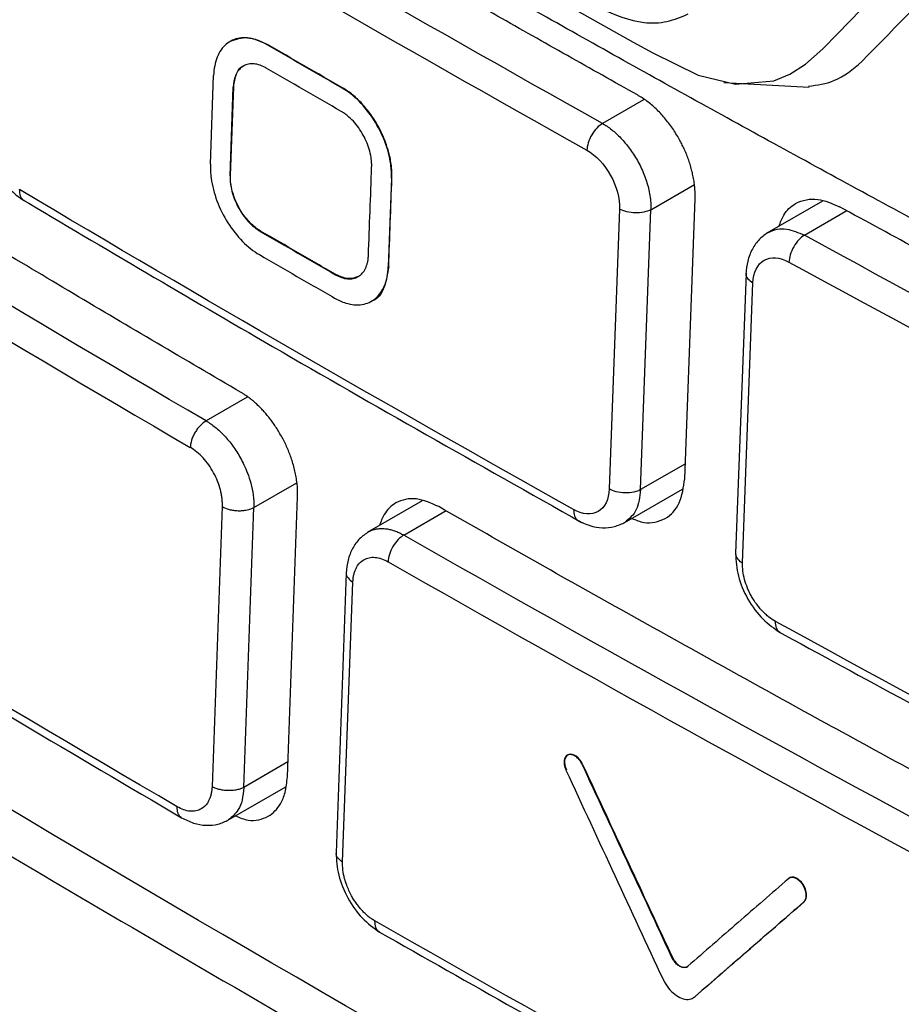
# Model space of a CAD drawing. Header units: millimetres. Extents: x 87 to 936, y -49 to 894.
# Tile 93 of 107: x 744 to 759, y 676 to 694. Entities that reach past the tile are written whole.
import ezdxf

# ---------------------------------------------------------------- set-up
doc = ezdxf.new("R2010")
doc.units = ezdxf.units.MM

msp = doc.modelspace()

# ---------------------------------------------------------------- linework, layer by layer
at = {"color": 7, "linetype": 'Continuous', "lineweight": 25}
for p, q in [((748.06, 693.611), (748.053, 693.607)), ((747.04, 691.47), (747.097, 693.055)), ((756.222, 692.931), (757.749, 692.847)), ((747.392, 691.265), (747.449, 692.85)), ((747.399, 691.269), (747.457, 692.854)), ((747.457, 692.854), (747.449, 692.85)), ((749.403, 692.835), (749.396, 692.831)), ((747.399, 691.269), (747.392, 691.265)), ((750.279, 691.218), (750.222, 689.633)), ((750.286, 691.222), (750.279, 691.218)), ((755.525, 685.848), (755.71, 690.854)), ((757.989, 690.811), (756.994, 690.237)), ((754.359, 690.669), (754.174, 685.664)), ((754.735, 685.652), (754.919, 690.657)), ((747.939, 690.275), (747.931, 690.27)), ((750.229, 689.637), (750.222, 689.633)), ((749.282, 689.499), (749.275, 689.495)), ((756.62, 689.523), (756.434, 684.51)), ((756.558, 684.343), (756.744, 689.349)), ((754.438, 685.058), (755.481, 685.66)), ((748.417, 680.518), (748.6, 685.523)), ((747.253, 685.348), (747.07, 680.343)), ((747.636, 680.328), (747.82, 685.333)), ((750.826, 685.45), (749.845, 684.884)), ((749.47, 684.164), (749.287, 679.159)), ((749.405, 678.995), (749.588, 684)), ((753.45, 680.919), (753.406, 680.894)), ((753.698, 680.74), (753.691, 680.736)), ((747.353, 679.741), (748.391, 680.341)), ((757.421, 678.721), (757.376, 678.696)), ((757.66, 678.284), (757.653, 678.28)), ((755.302, 677.292), (755.295, 677.288)), ((755.642, 676.546), (755.709, 676.585)), ((755.71, 676.589), (755.703, 676.585))]:
    msp.add_line(p, q, dxfattribs=at)
at = {"color": 8, "linetype": 'Continuous', "lineweight": 25}
for p, q in [((754.786, 692.622), (754.052, 692.198)), ((754.919, 690.657), (755.696, 691.106)), ((757.663, 690.201), (758.424, 690.64)), ((747.699, 687.304), (746.964, 686.88)), ((755.535, 686.113), (754.735, 685.652)), ((747.82, 685.333), (748.584, 685.774)), ((750.5, 684.839), (751.256, 685.276)), ((748.427, 680.784), (747.636, 680.328))]:
    msp.add_line(p, q, dxfattribs=at)
at = {"color": 7, "linetype": 'Continuous', "lineweight": 25, "flags": 128}
msp.add_lwpolyline([(753.488, 694.277), (754.604, 693.655), (754.956, 693.46), (755.766, 693.06), (756.429, 692.901), (757.12, 692.963), (757.404, 693.078), (757.683, 693.259), (757.995, 693.534), (758.262, 693.809), (758.671, 694.23)], dxfattribs=at)
at = {"color": 8, "linetype": 'Continuous', "lineweight": 25}
msp.add_arc((756.63, 684.526), 0.197, 184.6019, 248.4267, dxfattribs=at)
at = {"color": 7, "linetype": 'Continuous', "lineweight": 25}
for points, knots in [([(724.149, 715.497), (724.038, 713.503), (723.909, 711.169), (723.77, 708.49), (723.714, 707.469), (723.664, 706.216), (724.221, 704.596), (724.819, 702.831), (725.69, 700.278), (727.189, 695.903), (728.866, 690.991), (730.323, 686.88), (730.969, 684.903), (731.433, 683.768), (731.918, 682.987), (732.631, 682.106), (733.643, 681.404), (734.817, 680.764), (736.002, 680.07), (738.031, 678.903), (741.881, 676.677), (748.839, 672.661), (755.429, 668.861), (760.027, 666.2), (761.338, 665.448), (761.995, 665.059), (762.632, 664.901), (763.092, 664.88), (763.304, 664.972), (763.346, 664.991)], [0, 0, 0, 0, 0.0880664, 0.1030767, 0.1182539, 0.1334634, 0.1572322, 0.1809713, 0.2044249, 0.2589413, 0.3558069, 0.4006739, 0.4235076, 0.4348973, 0.4462099, 0.45751, 0.477936, 0.4986684, 0.5194008, 0.5401331, 0.605292, 0.7216472, 0.905608, 0.9515982, 0.9630957, 0.9745527, 0.9858862, 0.9971864, 1, 1, 1, 1]), ([(726.703, 713.006), (726.641, 711.19), (726.571, 709.147), (726.394, 706.853), (726.629, 705.899), (726.974, 704.889), (727.437, 703.401), (728.263, 700.826), (729.802, 696.036), (731.242, 691.541), (732.442, 687.998), (732.807, 686.725), (733.315, 685.777), (733.859, 685.042), (734.596, 684.481), (735.424, 683.995), (736.642, 683.229), (738.763, 681.932), (742.747, 679.515), (749.13, 675.774), (755.967, 671.883), (760.872, 669.302), (762.85, 668.193), (763.435, 668.042), (763.969, 668.078), (764.573, 668.386), (765.051, 669.174), (767.241, 671.946), (769.553, 675.102), (771.715, 677.929), (772.125, 678.464)], [0, 0, 0, 0, 0.069218, 0.077842, 0.089305, 0.100964, 0.112614, 0.140072, 0.189104, 0.276662, 0.293966, 0.311222, 0.319743, 0.328222, 0.341162, 0.354331, 0.3675, 0.398539, 0.453964, 0.552929, 0.691342, 0.760557, 0.769193, 0.777728, 0.786215, 0.794705, 0.811956, 0.829261, 0.967692, 1, 1, 1, 1]), ([(770, 685.048), (769.486, 685.309), (768.458, 685.831), (766.925, 686.619), (765.398, 687.411), (763.877, 688.207), (762.363, 689.007), (760.856, 689.811), (759.355, 690.619), (757.861, 691.431), (756.373, 692.247), (754.891, 693.067), (753.417, 693.891), (751.948, 694.719), (750.487, 695.552), (748.547, 696.666), (746.139, 698.069), (743.276, 699.768), (740.442, 701.483), (737.636, 703.212), (734.858, 704.956), (732.105, 706.715), (730.294, 707.9), (729.389, 708.492)], [0, 0, 0, 0, 0.035725, 0.071446, 0.107162, 0.142875, 0.178586, 0.214295, 0.250004, 0.285712, 0.32142, 0.357131, 0.392843, 0.428558, 0.464277, 0.500001, 0.571441, 0.642867, 0.714285, 0.785701, 0.857121, 0.928552, 1, 1, 1, 1]), ([(754.678, 692.708), (754.26, 692.942), (753.423, 693.412), (752.174, 694.119), (750.929, 694.829), (749.276, 695.78), (747.22, 696.975), (745.593, 697.94), (744.779, 698.423)], [0, 0, 0, 0, 0.1250021, 0.2500016, 0.3750004, 0.5000005, 0.7499793, 1, 1, 1, 1]), ([(754.002, 694.258), (754.268, 694.147), (754.676, 693.975), (755.217, 694.002), (755.462, 694.105), (755.586, 694.157)], [0, 0, 0, 0, 0.480005, 0.736364, 1, 1, 1, 1]), ([(747.589, 687.389), (747.087, 687.683), (746.084, 688.27), (744.587, 689.156), (743.097, 690.045), (741.614, 690.938), (740.138, 691.836), (738.669, 692.737), (737.695, 693.341), (737.209, 693.643)], [0, 0, 0, 0, 0.142854, 0.285705, 0.428554, 0.571405, 0.714261, 0.857125, 1, 1, 1, 1]), ([(748.053, 693.607), (747.986, 693.646), (747.918, 693.676), (747.851, 693.697), (747.75, 693.728), (747.651, 693.738), (747.562, 693.724), (747.472, 693.71), (747.39, 693.673), (747.323, 693.616), (747.255, 693.558), (747.2, 693.479), (747.162, 693.384), (747.124, 693.289), (747.102, 693.176), (747.097, 693.055)], [0, 0, 0, 0, 0.139712, 0.139712, 0.139712, 0.354596, 0.354596, 0.354596, 0.569663, 0.569663, 0.569663, 0.784835, 0.784835, 0.784835, 1, 1, 1, 1]), ([(747.4, 693.669), (747.498, 693.705), (747.694, 693.778), (747.938, 693.666), (748.06, 693.611)], [0, 0, 0, 0, 0.498867, 1, 1, 1, 1]), ([(748.038, 693.19), (748.019, 693.2), (747.982, 693.22), (747.909, 693.249), (747.819, 693.269), (747.718, 693.264), (747.629, 693.23), (747.555, 693.17), (747.498, 693.084), (747.468, 692.995), (747.453, 692.915), (747.451, 692.872), (747.449, 692.85)], [0, 0, 0, 0, 0.062404, 0.124884, 0.249973, 0.374692, 0.499649, 0.624221, 0.749271, 0.874286, 0.937359, 1, 1, 1, 1]), ([(747.457, 692.854), (747.469, 692.934), (747.495, 693.093), (747.576, 693.217), (747.639, 693.23), (747.639, 693.23)], [0, 0, 0, 0, 0.499442, 0.999073, 1, 1, 1, 1]), ([(757.737, 692.864), (757.894, 692.886), (758.259, 692.936), (758.533, 693.172), (758.689, 693.305)], [0, 0, 0, 0, 0.432732, 1, 1, 1, 1]), ([(750.279, 691.218), (750.282, 691.298), (750.278, 691.383), (750.265, 691.47), (750.247, 691.601), (750.211, 691.74), (750.159, 691.874), (750.108, 692.008), (750.041, 692.142), (749.963, 692.264), (749.885, 692.385), (749.795, 692.499), (749.699, 692.595), (749.603, 692.691), (749.499, 692.772), (749.396, 692.831)], [0, 0, 0, 0, 0.140885, 0.140885, 0.140885, 0.355818, 0.355818, 0.355818, 0.570587, 0.570587, 0.570587, 0.785292, 0.785292, 0.785292, 1, 1, 1, 1]), ([(750.286, 691.222), (750.287, 691.246), (750.288, 691.294), (750.284, 691.368), (750.276, 691.456), (750.26, 691.559), (750.227, 691.7), (750.165, 691.898), (750.058, 692.13), (749.913, 692.361), (749.783, 692.522), (749.671, 692.635), (749.584, 692.712), (749.494, 692.78), (749.434, 692.817), (749.403, 692.835)], [0, 0, 0, 0, 0.041621, 0.083188, 0.124879, 0.187287, 0.250083, 0.349677, 0.499635, 0.624161, 0.749188, 0.81157, 0.874308, 0.937372, 1, 1, 1, 1]), ([(755.71, 690.854), (755.71, 690.888), (755.711, 690.956), (755.704, 691.061), (755.691, 691.165), (755.672, 691.268), (755.648, 691.37), (755.62, 691.469), (755.587, 691.566), (755.551, 691.659), (755.512, 691.748), (755.471, 691.833), (755.405, 691.957), (755.306, 692.117), (755.166, 692.3), (755.012, 692.463), (754.848, 692.604), (754.735, 692.673), (754.678, 692.708)], [0, 0, 0, 0, 0.051942, 0.102592, 0.151951, 0.200018, 0.246793, 0.292277, 0.336471, 0.379373, 0.420984, 0.461305, 0.500336, 0.599729, 0.699387, 0.799315, 0.899518, 1, 1, 1, 1]), ([(749.924, 691.421), (749.925, 691.443), (749.925, 691.487), (749.917, 691.58), (749.894, 691.701), (749.845, 691.847), (749.778, 691.989), (749.695, 692.122), (749.599, 692.241), (749.51, 692.324), (749.437, 692.38), (749.4, 692.403), (749.381, 692.414)], [0, 0, 0, 0, 0.062403, 0.124885, 0.249972, 0.374722, 0.499651, 0.624211, 0.749273, 0.874273, 0.937354, 1, 1, 1, 1]), ([(742.951, 692.248), (742.958, 692.116), (742.971, 691.852), (743.144, 691.422), (743.36, 691.112), (743.56, 690.917), (743.666, 690.848), (743.719, 690.814)], [0, 0, 0, 0, 0.249366, 0.498429, 0.748241, 0.874115, 1, 1, 1, 1]), ([(754.052, 692.198), (754.02, 692.179), (753.986, 692.152), (753.919, 692.082), (753.887, 692.039), (753.833, 691.946), (753.812, 691.897), (753.783, 691.803), (753.776, 691.759), (753.775, 691.72)], [0, 0, 0, 0, 0.25, 0.25, 0.5, 0.5, 0.75, 0.75, 1, 1, 1, 1]), ([(754.052, 692.198), (754.08, 692.182), (754.135, 692.149), (754.218, 692.087), (754.301, 692.017), (754.382, 691.938), (754.462, 691.849), (754.538, 691.752), (754.611, 691.647), (754.679, 691.535), (754.74, 691.416), (754.794, 691.293), (754.84, 691.167), (754.877, 691.038), (754.903, 690.909), (754.919, 690.78), (754.919, 690.699), (754.919, 690.657)], [0, 0, 0, 0, 0.058757, 0.118641, 0.179655, 0.241796, 0.305068, 0.369469, 0.435001, 0.501664, 0.569458, 0.638384, 0.708442, 0.779632, 0.851955, 0.925411, 1, 1, 1, 1]), ([(753.775, 691.72), (753.934, 691.631), (754.09, 691.465), (754.306, 691.077), (754.366, 690.856), (754.359, 690.669)], [0, 0, 0, 0, 0.5, 0.5, 1, 1, 1, 1]), ([(747.04, 691.47), (747.037, 691.39), (747.042, 691.305), (747.054, 691.218), (747.072, 691.087), (747.108, 690.948), (747.158, 690.813), (747.209, 690.679), (747.276, 690.545), (747.353, 690.423), (747.43, 690.301), (747.52, 690.187), (747.615, 690.09), (747.71, 689.994), (747.814, 689.913), (747.916, 689.853)], [0, 0, 0, 0, 0.140861, 0.140861, 0.140861, 0.355867, 0.355867, 0.355867, 0.570653, 0.570653, 0.570653, 0.785323, 0.785323, 0.785323, 1, 1, 1, 1]), ([(749.867, 689.837), (749.876, 690.101), (749.896, 690.629), (749.915, 691.158), (749.924, 691.421)], [1.03155649, 1.03155649, 1.03155649, 1.03155649, 1.04681341, 1.06202135, 1.06202135, 1.06202135, 1.06202135]), ([(747.392, 691.265), (747.392, 691.243), (747.391, 691.199), (747.399, 691.106), (747.422, 690.986), (747.47, 690.839), (747.537, 690.697), (747.619, 690.563), (747.715, 690.444), (747.803, 690.361), (747.876, 690.305), (747.913, 690.282), (747.931, 690.27)], [0, 0, 0, 0, 0.062403, 0.124885, 0.249973, 0.374722, 0.499652, 0.624211, 0.749274, 0.874271, 0.937354, 1, 1, 1, 1]), ([(747.939, 690.275), (747.875, 690.311), (747.812, 690.361), (747.753, 690.42), (747.695, 690.48), (747.639, 690.55), (747.592, 690.625), (747.544, 690.7), (747.503, 690.782), (747.472, 690.865), (747.441, 690.948), (747.419, 691.033), (747.407, 691.114), (747.4, 691.168), (747.397, 691.22), (747.399, 691.269)], [0, 0, 0, 0, 0.214686, 0.214686, 0.214686, 0.429366, 0.429366, 0.429366, 0.644155, 0.644155, 0.644155, 0.859154, 0.859154, 0.859154, 1, 1, 1, 1]), ([(750.229, 689.637), (750.239, 689.902), (750.258, 690.43), (750.277, 690.958), (750.286, 691.222)], [1.03155623, 1.03155623, 1.03155623, 1.03155623, 1.04681288, 1.06202108, 1.06202108, 1.06202108, 1.06202108]), ([(743.652, 690.854), (745.146, 689.97), (748.449, 688.018), (751.828, 686.11), (753.678, 685.066)], [0, 0, 0, 0, 0.452482, 1, 1, 1, 1]), ([(757.209, 690.361), (757.234, 690.43), (757.299, 690.605), (757.473, 690.766), (757.691, 690.844), (757.953, 690.855), (758.159, 690.767), (758.29, 690.711)], [0, 0, 0, 0, 0.155853, 0.397676, 0.567933, 0.725262, 1, 1, 1, 1]), ([(754.919, 690.657), (754.846, 690.619), (754.744, 690.598), (754.536, 690.602), (754.433, 690.628), (754.359, 690.669)], [0, 0, 0, 0, 0.5, 0.5, 1, 1, 1, 1]), ([(768.614, 685.241), (768.116, 685.497), (767.12, 686.01), (765.633, 686.784), (764.152, 687.561), (762.677, 688.343), (761.208, 689.128), (759.745, 689.917), (758.775, 690.446), (758.29, 690.711)], [0, 0, 0, 0, 0.142861, 0.285716, 0.428567, 0.571419, 0.714273, 0.857132, 1, 1, 1, 1]), ([(757.025, 690.255), (756.968, 690.216), (756.853, 690.138), (756.727, 689.957), (756.64, 689.744), (756.626, 689.583), (756.619, 689.504)], [0, 0, 0, 0, 0.253966, 0.507422, 0.757186, 1, 1, 1, 1]), ([(757.663, 690.201), (757.631, 690.181), (757.597, 690.154), (757.531, 690.084), (757.499, 690.041), (757.446, 689.948), (757.425, 689.898), (757.397, 689.804), (757.39, 689.76), (757.388, 689.721)], [0, 0, 0, 0, 0.25, 0.25, 0.5, 0.5, 0.75, 0.75, 1, 1, 1, 1]), ([(749.275, 689.495), (749.293, 689.485), (749.331, 689.465), (749.405, 689.436), (749.495, 689.416), (749.596, 689.421), (749.685, 689.455), (749.76, 689.516), (749.817, 689.602), (749.848, 689.692), (749.863, 689.772), (749.865, 689.815), (749.867, 689.837)], [0, 0, 0, 0, 0.062404, 0.124884, 0.249973, 0.374692, 0.49965, 0.624222, 0.749272, 0.874286, 0.937359, 1, 1, 1, 1]), ([(756.744, 689.349), (756.751, 689.535), (756.824, 689.683), (757.062, 689.821), (757.225, 689.81), (757.388, 689.721)], [0, 0, 0, 0, 0.5, 0.5, 1, 1, 1, 1]), ([(749.26, 689.078), (749.327, 689.039), (749.395, 689.009), (749.462, 688.988), (749.564, 688.957), (749.664, 688.948), (749.754, 688.962), (749.844, 688.976), (749.926, 689.014), (749.994, 689.071), (750.062, 689.129), (750.118, 689.209), (750.157, 689.304), (750.195, 689.399), (750.217, 689.512), (750.222, 689.633)], [0, 0, 0, 0, 0.139494, 0.139494, 0.139494, 0.354441, 0.354441, 0.354441, 0.569584, 0.569584, 0.569584, 0.784794, 0.784794, 0.784794, 1, 1, 1, 1]), ([(750.229, 689.637), (750.208, 689.508), (750.166, 689.249), (750.033, 689.047), (749.93, 689.026), (749.93, 689.026)], [0, 0, 0, 0, 0.49917, 0.998529, 1, 1, 1, 1]), ([(749.69, 689.464), (749.63, 689.442), (749.508, 689.397), (749.358, 689.465), (749.282, 689.499)], [0, 0, 0, 0, 0.498467, 1, 1, 1, 1]), ([(748.6, 685.523), (748.601, 685.559), (748.602, 685.629), (748.594, 685.738), (748.58, 685.847), (748.56, 685.956), (748.533, 686.064), (748.502, 686.169), (748.466, 686.273), (748.426, 686.373), (748.382, 686.47), (748.335, 686.563), (748.285, 686.652), (748.234, 686.737), (748.181, 686.817), (748.126, 686.893), (748.071, 686.963), (748.016, 687.029), (747.96, 687.09), (747.904, 687.146), (747.85, 687.197), (747.795, 687.244), (747.742, 687.287), (747.69, 687.325), (747.639, 687.359), (747.606, 687.379), (747.589, 687.389)], [0, 0, 0, 0, 0.05352, 0.106009, 0.157467, 0.207894, 0.25729, 0.305655, 0.35299, 0.399293, 0.444566, 0.488808, 0.532019, 0.574199, 0.615349, 0.655469, 0.694557, 0.732616, 0.769644, 0.805641, 0.840609, 0.874547, 0.907454, 0.939332, 0.970181, 1, 1, 1, 1]), ([(746.964, 686.88), (746.931, 686.862), (746.879, 686.821), (746.811, 686.744), (746.766, 686.678), (746.729, 686.607), (746.693, 686.51), (746.682, 686.444), (746.68, 686.405)], [-0.000002, -0.000002, -0.000002, -0.000002, 0.249964, 0.37497, 0.499976, 0.624982, 0.749989, 1, 1, 1, 1]), ([(746.964, 686.88), (746.991, 686.864), (747.046, 686.83), (747.128, 686.768), (747.209, 686.698), (747.29, 686.618), (747.368, 686.529), (747.443, 686.432), (747.515, 686.327), (747.581, 686.215), (747.646, 686.089), (747.71, 685.938), (747.769, 685.756), (747.814, 685.546), (747.818, 685.407), (747.82, 685.333)], [0, 0, 0, 0, 0.058872, 0.118782, 0.17973, 0.241716, 0.30474, 0.368803, 0.433906, 0.500048, 0.567381, 0.651058, 0.751065, 0.867385, 1, 1, 1, 1]), ([(747.255, 685.348), (747.255, 685.372), (747.256, 685.419), (747.249, 685.493), (747.238, 685.569), (747.214, 685.672), (747.172, 685.802), (747.101, 685.954), (747.013, 686.096), (746.911, 686.222), (746.8, 686.33), (746.721, 686.381), (746.682, 686.407)], [0, 0, 0, 0, 0.062965, 0.125326, 0.187696, 0.250688, 0.37528, 0.50024, 0.624932, 0.749986, 0.874874, 1, 1, 1, 1]), ([(736.127, 686.038), (737.676, 685.085), (741.1, 682.977), (744.606, 680.915), (746.526, 679.786)], [0, 0, 0, 0, 0.452482, 1, 1, 1, 1]), ([(754.578, 685.138), (754.651, 685.108), (754.796, 685.047), (754.998, 685.064), (755.232, 685.147), (755.457, 685.383), (755.502, 685.693), (755.525, 685.848)], [0, 0, 0, 0, 0.144365, 0.288716, 0.441162, 0.720563, 1, 1, 1, 1]), ([(754.174, 685.664), (754.167, 685.478), (754.095, 685.33), (753.859, 685.194), (753.697, 685.206), (753.536, 685.296)], [0, 0, 0, 0, 0.5, 0.5, 1, 1, 1, 1]), ([(754.735, 685.652), (754.702, 685.634), (754.66, 685.619), (754.564, 685.598), (754.51, 685.593), (754.401, 685.596), (754.347, 685.603), (754.25, 685.628), (754.208, 685.645), (754.174, 685.664)], [0, 0, 0, 0, 0.25, 0.25, 0.5, 0.5, 0.75, 0.75, 1, 1, 1, 1]), ([(751.125, 685.348), (750.988, 685.409), (750.78, 685.501), (750.527, 685.486), (750.321, 685.41), (750.154, 685.252), (750.089, 685.078), (750.064, 685.01)], [0, 0, 0, 0, 0.291597, 0.443993, 0.600348, 0.843816, 1, 1, 1, 1]), ([(747.253, 685.348), (747.286, 685.328), (747.35, 685.302), (747.453, 685.281), (747.536, 685.274), (747.619, 685.276), (747.723, 685.292), (747.786, 685.315), (747.82, 685.333)], [-0.000002, -0.000002, -0.000002, -0.000002, 0.250009, 0.375016, 0.500022, 0.625028, 0.750034, 1.000023, 1.000023, 1.000023, 1.000023]), ([(761.957, 679.356), (761.434, 679.637), (760.388, 680.199), (758.827, 681.047), (757.273, 681.899), (755.725, 682.755), (754.185, 683.615), (752.65, 684.479), (751.633, 685.058), (751.125, 685.348)], [0, 0, 0, 0, 0.142875, 0.285739, 0.428595, 0.571446, 0.714295, 0.857146, 1, 1, 1, 1]), ([(763.357, 668.725), (753.615, 673.918), (744.234, 679.333), (735.225, 684.964), (735.213, 684.971), (735.201, 684.979)], [31.649033, 31.649033, 31.649033, 31.649033, 71.336871, 71.336871, 71.390453, 71.390453, 71.390453, 71.390453]), ([(753.608, 685.105), (753.68, 685.069), (753.825, 684.998), (754.053, 684.963), (754.273, 684.981), (754.398, 685.041), (754.461, 685.071)], [0, 0, 0, 0, 0.243936, 0.493651, 0.746475, 1, 1, 1, 1]), ([(749.872, 684.899), (749.815, 684.861), (749.703, 684.784), (749.578, 684.607), (749.493, 684.398), (749.478, 684.24), (749.47, 684.162)], [0, 0, 0, 0, 0.255486, 0.508219, 0.757766, 1, 1, 1, 1]), ([(750.5, 684.839), (750.467, 684.82), (750.432, 684.793), (750.365, 684.724), (750.332, 684.681), (750.278, 684.589), (750.256, 684.539), (750.227, 684.446), (750.22, 684.401), (750.219, 684.363)], [0, 0, 0, 0, 0.25, 0.25, 0.5, 0.5, 0.75, 0.75, 1, 1, 1, 1]), ([(749.588, 684), (749.59, 684.022), (749.593, 684.068), (749.604, 684.132), (749.621, 684.191), (749.644, 684.246), (749.69, 684.326), (749.766, 684.399), (749.877, 684.44), (749.985, 684.446), (750.1, 684.422), (750.179, 684.383), (750.219, 684.363)], [0, 0, 0, 0, 0.062518, 0.125075, 0.187635, 0.250229, 0.313466, 0.499676, 0.625772, 0.75097, 0.875565, 1, 1, 1, 1]), ([(756.434, 684.508), (756.442, 684.376), (756.457, 684.111), (756.64, 683.688), (756.91, 683.314), (757.128, 683.168), (757.237, 683.094)], [0, 0, 0, 0, 0.25, 0.499657, 0.749722, 1, 1, 1, 1]), ([(757.148, 683.295), (757.107, 683.317), (757.047, 683.357), (756.97, 683.423), (756.913, 683.478), (756.86, 683.538), (756.793, 683.623), (756.732, 683.717), (756.68, 683.815), (756.635, 683.917), (756.591, 684.045), (756.561, 684.198), (756.556, 684.296), (756.558, 684.343)], [-0.000000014, -0.000000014, -0.000000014, -0.000000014, 0.000166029, 0.000249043, 0.000332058, 0.000415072, 0.000498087, 0.000664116, 0.00074713, 0.000830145, 0.000996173, 0.001162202, 0.001328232, 0.001328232, 0.001328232, 0.001328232]), ([(757.167, 683.132), (758.724, 682.284), (762.165, 680.41), (765.68, 678.582), (767.604, 677.581)], [0, 0, 0, 0, 0.452482, 1, 1, 1, 1]), ([(753.691, 680.736), (753.691, 680.736), (753.69, 680.738), (753.689, 680.741), (753.687, 680.744), (753.686, 680.747), (753.685, 680.749), (753.683, 680.752), (753.682, 680.755), (753.68, 680.757), (753.679, 680.76), (753.677, 680.763), (753.676, 680.765), (753.674, 680.768), (753.673, 680.771), (753.671, 680.773), (753.67, 680.776), (753.668, 680.779), (753.666, 680.783), (753.663, 680.787), (753.66, 680.791), (753.653, 680.802), (753.641, 680.818), (753.624, 680.837), (753.602, 680.859), (753.58, 680.878), (753.556, 680.893), (753.533, 680.905), (753.504, 680.915), (753.476, 680.918), (753.46, 680.916), (753.454, 680.915), (753.452, 680.915), (753.45, 680.914), (753.448, 680.914), (753.446, 680.913), (753.444, 680.913), (753.443, 680.912), (753.441, 680.912), (753.439, 680.911), (753.437, 680.91), (753.435, 680.91), (753.434, 680.909), (753.432, 680.908), (753.43, 680.908), (753.429, 680.907), (753.427, 680.906), (753.425, 680.905), (753.424, 680.904), (753.422, 680.903), (753.42, 680.902), (753.419, 680.901), (753.417, 680.9), (753.416, 680.899), (753.414, 680.898), (753.413, 680.897), (753.411, 680.895), (753.41, 680.894), (753.408, 680.893), (753.407, 680.892), (753.406, 680.89), (753.404, 680.889), (753.403, 680.888), (753.402, 680.886), (753.4, 680.885), (753.399, 680.883), (753.398, 680.882), (753.396, 680.88), (753.395, 680.879), (753.394, 680.877), (753.393, 680.876), (753.392, 680.874), (753.391, 680.872), (753.39, 680.871), (753.388, 680.869), (753.387, 680.867), (753.386, 680.865), (753.385, 680.863), (753.384, 680.862), (753.383, 680.86), (753.382, 680.858), (753.382, 680.856), (753.381, 680.854), (753.38, 680.852), (753.379, 680.85), (753.378, 680.848), (753.377, 680.846), (753.377, 680.844), (753.376, 680.842), (753.375, 680.84), (753.374, 680.838), (753.374, 680.836), (753.373, 680.833), (753.373, 680.831), (753.372, 680.829), (753.371, 680.827), (753.371, 680.824), (753.37, 680.822), (753.37, 680.82), (753.369, 680.817), (753.369, 680.815), (753.369, 680.813), (753.368, 680.81), (753.368, 680.808), (753.368, 680.806), (753.367, 680.803), (753.367, 680.801), (753.367, 680.798), (753.367, 680.796), (753.366, 680.793), (753.366, 680.791), (753.366, 680.788), (753.366, 680.786), (753.366, 680.783), (753.366, 680.78), (753.366, 680.778), (753.366, 680.775), (753.366, 680.773), (753.366, 680.77), (753.366, 680.767), (753.366, 680.765), (753.366, 680.762), (753.367, 680.759), (753.367, 680.757), (753.367, 680.754), (753.367, 680.751), (753.367, 680.748), (753.368, 680.746), (753.368, 680.743), (753.368, 680.74), (753.369, 680.737), (753.369, 680.735), (753.37, 680.732), (753.37, 680.729), (753.371, 680.726), (753.371, 680.724), (753.372, 680.721), (753.372, 680.718), (753.373, 680.715), (753.373, 680.712), (753.374, 680.709), (753.375, 680.707), (753.375, 680.704), (753.376, 680.701), (753.377, 680.698), (753.378, 680.695), (753.378, 680.692), (753.379, 680.69), (753.38, 680.687), (753.381, 680.684), (753.386, 680.667), (753.393, 680.651), (753.4, 680.636)], [0, 0, 0, 0, 0.003891, 0.007785, 0.011683, 0.015584, 0.019487, 0.023394, 0.027302, 0.031213, 0.035125, 0.039039, 0.042953, 0.046869, 0.050785, 0.054702, 0.058618, 0.062534, 0.068798, 0.075058, 0.081315, 0.087566, 0.124957, 0.160707, 0.187538, 0.249863, 0.285643, 0.312422, 0.374801, 0.437185, 0.468429, 0.472344, 0.47626, 0.480176, 0.484092, 0.488008, 0.491924, 0.495839, 0.499753, 0.503666, 0.507577, 0.511487, 0.515394, 0.519298, 0.5232, 0.527099, 0.530994, 0.534886, 0.538776, 0.542669, 0.546566, 0.550466, 0.554369, 0.558274, 0.562182, 0.566092, 0.570003, 0.573916, 0.577831, 0.581746, 0.585662, 0.589578, 0.593495, 0.597411, 0.601326, 0.605241, 0.609154, 0.613066, 0.616976, 0.620884, 0.62479, 0.628693, 0.632594, 0.636491, 0.640385, 0.644275, 0.648166, 0.652061, 0.655959, 0.65986, 0.663764, 0.667671, 0.67158, 0.67549, 0.679403, 0.683316, 0.687231, 0.691147, 0.695063, 0.698979, 0.702895, 0.706811, 0.710726, 0.71464, 0.718553, 0.722464, 0.726373, 0.73028, 0.734185, 0.738087, 0.741985, 0.745881, 0.749773, 0.753663, 0.757556, 0.761452, 0.765351, 0.769254, 0.773159, 0.777067, 0.780976, 0.784888, 0.788801, 0.792715, 0.79663, 0.800546, 0.804462, 0.808379, 0.812295, 0.81621, 0.820125, 0.824038, 0.82795, 0.83186, 0.835768, 0.839674, 0.843578, 0.847478, 0.851375, 0.855269, 0.85916, 0.86305, 0.866945, 0.870843, 0.874744, 0.878647, 0.882554, 0.886462, 0.890373, 0.894285, 0.898199, 0.902113, 0.906029, 0.909945, 0.913861, 0.917777, 0.921693, 0.925608, 0.929522, 0.933435, 0.937346, 1, 1, 1, 1]), ([(753.698, 680.74), (753.671, 680.799), (753.628, 680.852), (753.535, 680.917), (753.486, 680.929), (753.41, 680.903), (753.383, 680.866), (753.368, 680.763), (753.379, 680.7), (753.407, 680.64)], [0, 0, 0, 0, 0.25, 0.25, 0.5, 0.5, 0.75, 0.75, 1, 1, 1, 1]), ([(755.295, 677.288), (755.027, 677.862), (754.491, 679.011), (753.958, 680.161), (753.691, 680.736)], [0, 0, 0, 0, 0.4999802, 1, 1, 1, 1]), ([(753.4, 680.636), (753.691, 680.007), (754.268, 678.761), (754.848, 677.517), (755.135, 676.9)], [0, 0, 0, 0, 0.504278, 1, 1, 1, 1]), ([(747.49, 679.821), (747.566, 679.788), (747.713, 679.724), (747.908, 679.743), (748.117, 679.817), (748.281, 679.987), (748.39, 680.239), (748.408, 680.421), (748.417, 680.518)], [0, 0, 0, 0, 0.153609, 0.295211, 0.439525, 0.677134, 0.828028, 1, 1, 1, 1]), ([(747.07, 680.343), (747.069, 680.32), (747.066, 680.274), (747.054, 680.211), (747.038, 680.151), (747.015, 680.097), (746.97, 680.016), (746.894, 679.944), (746.784, 679.903), (746.677, 679.898), (746.563, 679.922), (746.484, 679.962), (746.445, 679.982)], [0, 0, 0, 0, 0.062519, 0.125075, 0.187637, 0.250232, 0.313489, 0.499679, 0.625303, 0.750344, 0.875093, 1, 1, 1, 1]), ([(747.636, 680.328), (747.62, 680.319), (747.582, 680.303), (747.514, 680.283), (747.436, 680.271), (747.353, 680.269), (747.27, 680.276), (747.192, 680.292), (747.124, 680.314), (747.087, 680.333), (747.07, 680.343)], [0.0007641, 0.0007641, 0.0007641, 0.0007641, 0.1257641, 0.2507641, 0.3757641, 0.5007641, 0.6257641, 0.7507641, 0.8757641, 1.0000001, 1.0000001, 1.0000001, 1.0000001]), ([(746.526, 679.786), (746.597, 679.751), (746.74, 679.679), (746.964, 679.643), (747.181, 679.66), (747.304, 679.719), (747.366, 679.749)], [0, 0, 0, 0, 0.243769, 0.493526, 0.746489, 1, 1, 1, 1]), ([(749.287, 679.157), (749.295, 679.026), (749.31, 678.764), (749.486, 678.343), (749.747, 677.969), (749.958, 677.819), (750.064, 677.743)], [0, 0, 0, 0, 0.249862, 0.499387, 0.749469, 1, 1, 1, 1]), ([(749.984, 677.94), (749.964, 677.952), (749.923, 677.976), (749.864, 678.021), (749.807, 678.071), (749.752, 678.127), (749.7, 678.188), (749.651, 678.252), (749.605, 678.32), (749.542, 678.427), (749.485, 678.554), (749.435, 678.709), (749.413, 678.825), (749.404, 678.924), (749.405, 678.971), (749.405, 678.995)], [0, 0, 0, 0, 0.063528, 0.126789, 0.189788, 0.252516, 0.314719, 0.376554, 0.438478, 0.500143, 0.655212, 0.749523, 0.874357, 0.937159, 1, 1, 1, 1]), ([(757.377, 678.694), (757.077, 678.433), (756.476, 677.911), (755.878, 677.391), (755.578, 677.13)], [0, 0, 0, 0, 0.500004, 1, 1, 1, 1]), ([(757.653, 678.28), (757.654, 678.281), (757.655, 678.281), (757.656, 678.283), (757.657, 678.284), (757.659, 678.285), (757.66, 678.287), (757.661, 678.288), (757.663, 678.29), (757.664, 678.291), (757.665, 678.293), (757.667, 678.294), (757.668, 678.296), (757.669, 678.297), (757.67, 678.299), (757.671, 678.301), (757.672, 678.302), (757.674, 678.304), (757.675, 678.306), (757.676, 678.308), (757.677, 678.309), (757.678, 678.311), (757.679, 678.313), (757.68, 678.315), (757.681, 678.317), (757.682, 678.319), (757.682, 678.321), (757.683, 678.323), (757.684, 678.325), (757.685, 678.327), (757.686, 678.329), (757.686, 678.331), (757.687, 678.333), (757.688, 678.335), (757.689, 678.337), (757.689, 678.339), (757.69, 678.342), (757.69, 678.344), (757.691, 678.346), (757.692, 678.348), (757.692, 678.351), (757.693, 678.353), (757.693, 678.355), (757.693, 678.358), (757.694, 678.36), (757.694, 678.362), (757.695, 678.365), (757.695, 678.367), (757.695, 678.37), (757.696, 678.372), (757.696, 678.374), (757.696, 678.377), (757.696, 678.379), (757.696, 678.382), (757.697, 678.384), (757.697, 678.387), (757.697, 678.39), (757.697, 678.392), (757.697, 678.395), (757.697, 678.397), (757.697, 678.4), (757.697, 678.403), (757.697, 678.405), (757.697, 678.408), (757.697, 678.41), (757.696, 678.413), (757.696, 678.416), (757.696, 678.419), (757.696, 678.421), (757.695, 678.424), (757.695, 678.427), (757.695, 678.43), (757.695, 678.432), (757.694, 678.435), (757.694, 678.438), (757.693, 678.441), (757.693, 678.443), (757.692, 678.446), (757.692, 678.449), (757.691, 678.452), (757.691, 678.455), (757.69, 678.457), (757.69, 678.46), (757.689, 678.463), (757.688, 678.466), (757.688, 678.469), (757.687, 678.471), (757.686, 678.474), (757.685, 678.477), (757.685, 678.48), (757.684, 678.483), (757.683, 678.486), (757.682, 678.488), (757.681, 678.491), (757.68, 678.494), (757.679, 678.497), (757.678, 678.5), (757.677, 678.503), (757.676, 678.505), (757.675, 678.508), (757.674, 678.511), (757.673, 678.514), (757.672, 678.517), (757.671, 678.52), (757.67, 678.522), (757.668, 678.525), (757.667, 678.528), (757.666, 678.531), (757.665, 678.533), (757.663, 678.536), (757.662, 678.539), (757.661, 678.542), (757.66, 678.545), (757.658, 678.547), (757.657, 678.55), (757.655, 678.553), (757.654, 678.555), (757.653, 678.558), (757.651, 678.561), (757.65, 678.563), (757.648, 678.566), (757.646, 678.569), (757.645, 678.571), (757.643, 678.574), (757.642, 678.577), (757.64, 678.579), (757.639, 678.582), (757.637, 678.585), (757.635, 678.587), (757.63, 678.596), (757.62, 678.61), (757.604, 678.629), (757.588, 678.646), (757.565, 678.667), (757.542, 678.685), (757.518, 678.699), (757.5, 678.707), (757.483, 678.713), (757.46, 678.718), (757.441, 678.719), (757.427, 678.717), (757.423, 678.716), (757.422, 678.716), (757.42, 678.715), (757.418, 678.715), (757.416, 678.715), (757.414, 678.714), (757.412, 678.713), (757.41, 678.713), (757.409, 678.712), (757.407, 678.712), (757.405, 678.711), (757.394, 678.707), (757.386, 678.7), (757.377, 678.694)], [0, 0, 0, 0, 0.00389, 0.007784, 0.011681, 0.015582, 0.019485, 0.023391, 0.027299, 0.031209, 0.035121, 0.039034, 0.042949, 0.046864, 0.050779, 0.054695, 0.058611, 0.062527, 0.066442, 0.070355, 0.074268, 0.078179, 0.082088, 0.085995, 0.0899, 0.093802, 0.097701, 0.101597, 0.105489, 0.109379, 0.11327, 0.117166, 0.121065, 0.124966, 0.128871, 0.132778, 0.136687, 0.140598, 0.14451, 0.148424, 0.152338, 0.156254, 0.16017, 0.164086, 0.168001, 0.171917, 0.175831, 0.179744, 0.183656, 0.187567, 0.191475, 0.195381, 0.199284, 0.203185, 0.207083, 0.210977, 0.214867, 0.218757, 0.222651, 0.226548, 0.230448, 0.234351, 0.238256, 0.242164, 0.246074, 0.249986, 0.253899, 0.257813, 0.261728, 0.265644, 0.26956, 0.273476, 0.277391, 0.281306, 0.28522, 0.289133, 0.293044, 0.296953, 0.30086, 0.304765, 0.308667, 0.312567, 0.316463, 0.320355, 0.324245, 0.328136, 0.332031, 0.33593, 0.339831, 0.343736, 0.347642, 0.351551, 0.355462, 0.359374, 0.363288, 0.367203, 0.371118, 0.375034, 0.37895, 0.382866, 0.386781, 0.390696, 0.394609, 0.398521, 0.402431, 0.40634, 0.410246, 0.41415, 0.418051, 0.421948, 0.425843, 0.429733, 0.433623, 0.437517, 0.441414, 0.445314, 0.449217, 0.453122, 0.45703, 0.46094, 0.464852, 0.468765, 0.472679, 0.476594, 0.48051, 0.484426, 0.488342, 0.492258, 0.496173, 0.500087, 0.531318, 0.562486, 0.598252, 0.625066, 0.6874, 0.723172, 0.749917, 0.785567, 0.812406, 0.874753, 0.89038, 0.894292, 0.898205, 0.902119, 0.906035, 0.909951, 0.913867, 0.917783, 0.921698, 0.925613, 0.929527, 0.93344, 0.937351, 1, 1, 1, 1]), ([(757.66, 678.284), (757.691, 678.311), (757.707, 678.36), (757.7, 678.474), (757.677, 678.54), (757.605, 678.648), (757.556, 678.691), (757.461, 678.73), (757.416, 678.725), (757.384, 678.698)], [0, 0, 0, 0, 0.25, 0.25, 0.5, 0.5, 0.75, 0.75, 1, 1, 1, 1]), ([(755.703, 676.585), (756.014, 676.855), (756.662, 677.42), (757.314, 677.985), (757.653, 678.28)], [0, 0, 0, 0, 0.4785303, 1, 1, 1, 1]), ([(757.66, 678.284), (757.335, 678.001), (756.683, 677.436), (756.035, 676.872), (755.71, 676.589)], [0, 0, 0, 0, 0.500004, 1, 1, 1, 1]), ([(750.065, 677.743), (751.68, 676.827), (755.249, 674.801), (758.897, 672.823), (760.895, 671.74)], [0, 0, 0, 0, 0.4524821, 1, 1, 1, 1]), ([(755.578, 677.13), (755.574, 677.126), (755.568, 677.122), (755.563, 677.119), (755.548, 677.111), (755.53, 677.106), (755.512, 677.107), (755.493, 677.107), (755.473, 677.111), (755.453, 677.12), (755.433, 677.128), (755.412, 677.141), (755.392, 677.158), (755.373, 677.174), (755.354, 677.194), (755.338, 677.216), (755.321, 677.238), (755.306, 677.262), (755.295, 677.288)], [0, 0, 0, 0, 0.068358, 0.068358, 0.068358, 0.254873, 0.254873, 0.254873, 0.441195, 0.441195, 0.441195, 0.627436, 0.627436, 0.627436, 0.81372, 0.81372, 0.81372, 1, 1, 1, 1]), ([(755.302, 677.292), (755.334, 677.223), (755.386, 677.164), (755.495, 677.103), (755.55, 677.103), (755.585, 677.135)], [0, 0, 0, 0, 0.5, 0.5, 1, 1, 1, 1]), ([(755.135, 676.9), (755.144, 676.881), (755.153, 676.863), (755.163, 676.845), (755.191, 676.796), (755.224, 676.75), (755.259, 676.71), (755.295, 676.669), (755.334, 676.634), (755.374, 676.607), (755.414, 676.58), (755.456, 676.56), (755.496, 676.548), (755.536, 676.537), (755.575, 676.535), (755.61, 676.541), (755.645, 676.547), (755.677, 676.562), (755.703, 676.585)], [0, 0, 0, 0, 0.067228, 0.067228, 0.067228, 0.253479, 0.253479, 0.253479, 0.439871, 0.439871, 0.439871, 0.626485, 0.626485, 0.626485, 0.813247, 0.813247, 0.813247, 1, 1, 1, 1])]:
    msp.add_open_spline(points, degree=3, knots=knots, dxfattribs=at)
for points in [[(754.052, 692.198), (750.7, 694.073), (747.401, 695.978), (744.153, 697.913)], [(743.865, 697.441), (747.116, 695.504), (750.42, 693.597), (753.775, 691.72)], [(758.689, 693.305), (759.941, 694.586), (761.212, 695.877), (762.5, 697.177)], [(749.396, 692.831), (749.172, 692.96), (748.724, 693.218), (748.276, 693.477), (748.053, 693.607)], [(749.403, 692.835), (748.955, 693.093), (748.507, 693.352), (748.06, 693.611)], [(746.964, 686.88), (743.446, 688.933), (739.986, 691.017), (736.582, 693.133)], [(749.381, 692.414), (748.932, 692.672), (748.485, 692.931), (748.038, 693.19)], [(736.29, 692.664), (739.696, 690.546), (743.159, 688.46), (746.68, 686.405)], [(753.536, 685.296), (750.184, 687.174), (746.882, 689.08), (743.629, 691.015)], [(747.931, 690.27), (748.378, 690.011), (748.826, 689.753), (749.275, 689.495)], [(749.282, 689.499), (749.058, 689.628), (748.609, 689.886), (748.162, 690.145), (747.939, 690.275)], [(767.985, 684.729), (764.494, 686.522), (761.054, 688.346), (757.663, 690.201)], [(747.916, 689.853), (748.14, 689.724), (748.587, 689.465), (749.035, 689.207), (749.26, 689.078)], [(757.388, 689.721), (760.782, 687.865), (764.226, 686.04), (767.719, 684.246)], [(746.445, 679.982), (742.924, 682.036), (739.457, 684.12), (736.046, 686.235)], [(761.331, 678.846), (757.666, 680.811), (754.055, 682.808), (750.5, 684.839)], [(750.219, 684.363), (753.777, 682.33), (757.391, 680.331), (761.059, 678.365)], [(767.462, 677.811), (763.976, 679.609), (760.538, 681.437), (757.148, 683.295)], [(753.698, 680.74), (754.232, 679.59), (754.766, 678.44), (755.302, 677.292)], [(760.814, 671.937), (757.151, 673.906), (753.541, 675.907), (749.984, 677.94)]]:
    msp.add_open_spline(points, degree=3, dxfattribs=at)
at = {"color": 8, "linetype": 'Continuous', "lineweight": 25}
for points, knots in [([(743.711, 690.819), (743.71, 690.819), (743.694, 690.826), (743.671, 690.852), (743.635, 690.911), (743.632, 690.974), (743.629, 691.015)], [0, 0, 0, 0, 0.013958, 0.27432, 0.528953, 1, 1, 1, 1]), ([(757.019, 690.251), (757.07, 690.274), (757.17, 690.318), (757.386, 690.321), (757.556, 690.247), (757.663, 690.201)], [0, 0, 0, 0, 0.284648, 0.546574, 1, 1, 1, 1]), ([(756.621, 689.515), (756.621, 689.513), (756.61, 689.483), (756.645, 689.419), (756.711, 689.372), (756.744, 689.349)], [0, 0, 0, 0, 0.030138, 0.515069, 1, 1, 1, 1]), ([(754.735, 685.652), (754.719, 685.522), (754.688, 685.262), (754.533, 685.133), (754.456, 685.069)], [0, 0, 0, 0, 0.50181, 1, 1, 1, 1]), ([(753.536, 685.296), (753.538, 685.255), (753.542, 685.192), (753.577, 685.134), (753.6, 685.107), (753.617, 685.101), (753.618, 685.1)], [0, 0, 0, 0, 0.464876, 0.716173, 0.973124, 1, 1, 1, 1]), ([(749.865, 684.895), (749.885, 684.906), (749.926, 684.927), (749.992, 684.947), (750.061, 684.957), (750.132, 684.958), (750.205, 684.95), (750.279, 684.934), (750.353, 684.91), (750.427, 684.879), (750.475, 684.852), (750.5, 684.839)], [0, 0, 0, 0, 0.117837, 0.233991, 0.348463, 0.461254, 0.572364, 0.681793, 0.789541, 0.89561, 1, 1, 1, 1]), ([(749.471, 684.162), (749.471, 684.161), (749.46, 684.132), (749.494, 684.07), (749.557, 684.023), (749.588, 684)], [0, 0, 0, 0, 0.015588, 0.507794, 1, 1, 1, 1]), ([(757.229, 683.099), (757.227, 683.1), (757.211, 683.106), (757.187, 683.133), (757.153, 683.191), (757.15, 683.254), (757.148, 683.295)], [0, 0, 0, 0, 0.028505, 0.285049, 0.535935, 1, 1, 1, 1]), ([(747.636, 680.328), (747.63, 680.25), (747.617, 680.102), (747.533, 679.888), (747.427, 679.801), (747.362, 679.747)], [0, 0, 0, 0, 0.301459, 0.5695, 1, 1, 1, 1]), ([(746.526, 679.786), (746.526, 679.787), (746.509, 679.793), (746.486, 679.82), (746.451, 679.878), (746.447, 679.941), (746.445, 679.982)], [0, 0, 0, 0, 0.01389, 0.27428, 0.528932, 1, 1, 1, 1]), ([(749.289, 679.159), (749.288, 679.157), (749.277, 679.128), (749.31, 679.065), (749.374, 679.018), (749.405, 678.995)], [0, 0, 0, 0, 0.026632, 0.513316, 1, 1, 1, 1]), ([(750.065, 677.744), (750.064, 677.744), (750.047, 677.751), (750.024, 677.777), (749.989, 677.835), (749.986, 677.899), (749.984, 677.94)], [0, 0, 0, 0, 0.019909, 0.278709, 0.531808, 1, 1, 1, 1])]:
    msp.add_open_spline(points, degree=3, knots=knots, dxfattribs=at)

doc.saveas('drawing.dxf')
